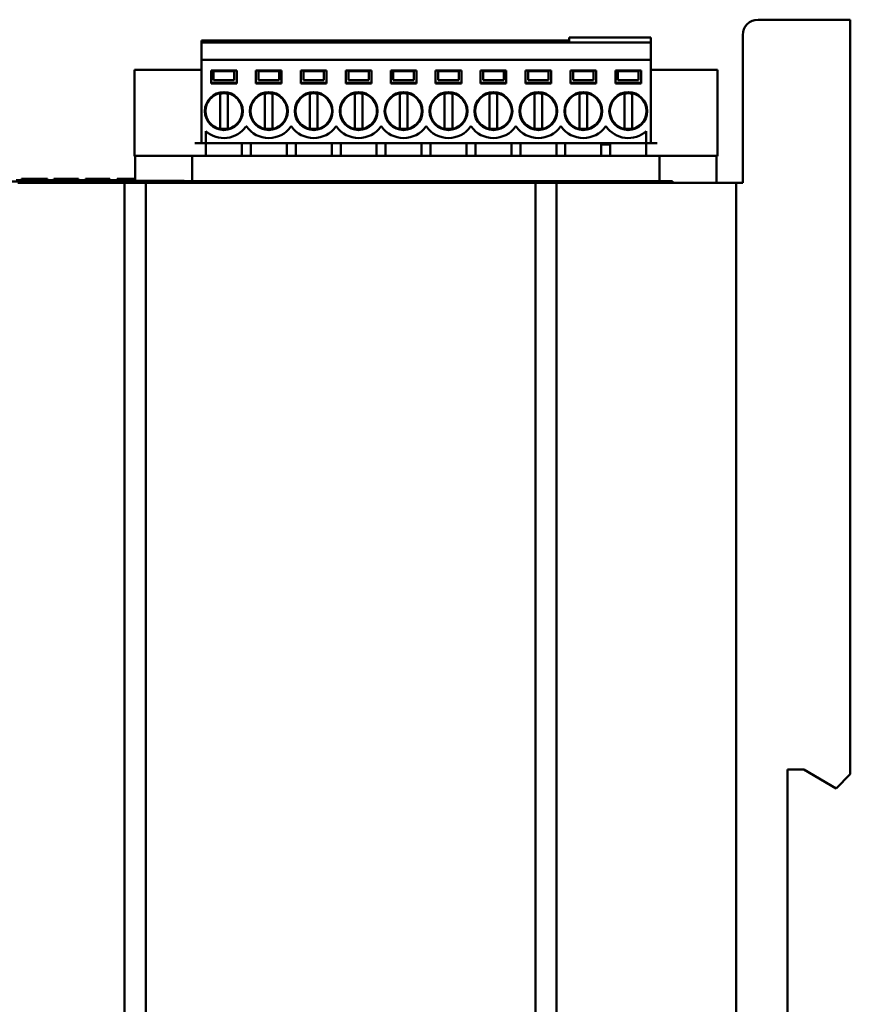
# Model space of a CAD drawing. Header units: inches. Extents: x 4.3 to 27.2, y 0.8 to 21.3.
# Tile 19 of 19: x 24.6 to 27.2, y 11.7 to 14.7. Entities that reach past the tile are written whole.
import ezdxf

# ---------------------------------------------------------------- set-up
doc = ezdxf.new("R2010")
doc.units = ezdxf.units.IN
doc.header["$MEASUREMENT"] = 0
doc.layers.add('Visible (ANSI)', color=7, linetype='Continuous', lineweight=50)

msp = doc.modelspace()

# ---------------------------------------------------------------- linework, layer by layer
at = {"layer": 'Visible (ANSI)'}
for p, q in [((27.1688, 14.7213), (26.8858, 14.7213)), ((27.1688, 14.7213), (27.1688, 14.6743)), ((26.8388, 14.6743), (26.8388, 14.2213)), ((27.1688, 14.6743), (27.1688, 12.4083)), ((25.1786, 14.6577), (26.3066, 14.6577)), ((25.1786, 14.6518), (25.1786, 14.6577)), ((25.1786, 14.6518), (26.3066, 14.6518)), ((25.1786, 14.6478), (25.1786, 14.6518)), ((25.1786, 14.6428), (25.1786, 14.6478)), ((25.1786, 14.6428), (25.1786, 14.6391)), ((26.3066, 14.6668), (26.3066, 14.6518)), ((26.5566, 14.6668), (26.3066, 14.6668)), ((26.5566, 14.6518), (26.3066, 14.6518)), ((26.5566, 14.6668), (26.5566, 14.6518)), ((26.5566, 14.6518), (26.5566, 14.6478)), ((26.5566, 14.6478), (26.5566, 14.6428)), ((26.5566, 14.6391), (26.5566, 14.6428)), ((25.1786, 14.6391), (25.1786, 14.5986)), ((26.5566, 14.5986), (26.5566, 14.6391)), ((26.5566, 14.5986), (25.1786, 14.5986)), ((25.1786, 14.5986), (25.1786, 14.3427)), ((26.5566, 14.3427), (26.5566, 14.5986)), ((24.9739, 14.5671), (25.0133, 14.5671)), ((24.9739, 14.5671), (24.9739, 14.3033)), ((25.0133, 14.5671), (25.1589, 14.5671)), ((25.1786, 14.5671), (25.1589, 14.5671)), ((25.2081, 14.5258), (25.2081, 14.5651)), ((25.2081, 14.5651), (25.2869, 14.5651)), ((25.216, 14.5632), (25.279, 14.5632)), ((25.216, 14.5607), (25.216, 14.5632)), ((25.216, 14.5356), (25.216, 14.5607)), ((25.279, 14.5632), (25.279, 14.5607)), ((25.279, 14.5607), (25.279, 14.5356)), ((25.2869, 14.5651), (25.2869, 14.5258)), ((25.3459, 14.5651), (25.4247, 14.5651)), ((25.3459, 14.5258), (25.3459, 14.5651)), ((25.3538, 14.5632), (25.4168, 14.5632)), ((25.3538, 14.5607), (25.3538, 14.5632)), ((25.3538, 14.5356), (25.3538, 14.5607)), ((25.4168, 14.5632), (25.4168, 14.5607)), ((25.4168, 14.5607), (25.4168, 14.5356)), ((25.4247, 14.5651), (25.4247, 14.5258)), ((25.4837, 14.5651), (25.5625, 14.5651)), ((25.4837, 14.5258), (25.4837, 14.5651)), ((25.4916, 14.5632), (25.5546, 14.5632)), ((25.4916, 14.5607), (25.4916, 14.5632)), ((25.4916, 14.5356), (25.4916, 14.5607)), ((25.5546, 14.5632), (25.5546, 14.5607)), ((25.5546, 14.5607), (25.5546, 14.5356)), ((25.5625, 14.5651), (25.5625, 14.5258)), ((25.6215, 14.5651), (25.7003, 14.5651)), ((25.6215, 14.5258), (25.6215, 14.5651)), ((25.6294, 14.5632), (25.6924, 14.5632)), ((25.6294, 14.5607), (25.6294, 14.5632)), ((25.6294, 14.5356), (25.6294, 14.5607)), ((25.6924, 14.5632), (25.6924, 14.5607)), ((25.6924, 14.5607), (25.6924, 14.5356)), ((25.7003, 14.5651), (25.7003, 14.5258)), ((25.7593, 14.5651), (25.8381, 14.5651)), ((25.7593, 14.5258), (25.7593, 14.5651)), ((25.7672, 14.5632), (25.8302, 14.5632)), ((25.7672, 14.5607), (25.7672, 14.5632)), ((25.7672, 14.5356), (25.7672, 14.5607)), ((25.8302, 14.5632), (25.8302, 14.5607)), ((25.8302, 14.5607), (25.8302, 14.5356)), ((25.8381, 14.5651), (25.8381, 14.5258)), ((25.8971, 14.5651), (25.9759, 14.5651)), ((25.8971, 14.5258), (25.8971, 14.5651)), ((25.905, 14.5632), (25.968, 14.5632)), ((25.905, 14.5607), (25.905, 14.5632)), ((25.905, 14.5356), (25.905, 14.5607)), ((25.968, 14.5632), (25.968, 14.5607)), ((25.968, 14.5607), (25.968, 14.5356)), ((25.9759, 14.5651), (25.9759, 14.5258)), ((26.0349, 14.5651), (26.1136, 14.5651)), ((26.0349, 14.5258), (26.0349, 14.5651)), ((26.0428, 14.5632), (26.1058, 14.5632)), ((26.0428, 14.5607), (26.0428, 14.5632)), ((26.0428, 14.5356), (26.0428, 14.5607)), ((26.1058, 14.5632), (26.1058, 14.5607)), ((26.1058, 14.5607), (26.1058, 14.5356)), ((26.1136, 14.5651), (26.1136, 14.5258)), ((26.1727, 14.5651), (26.2514, 14.5651)), ((26.1727, 14.5258), (26.1727, 14.5651)), ((26.1806, 14.5632), (26.2436, 14.5632)), ((26.1806, 14.5607), (26.1806, 14.5632)), ((26.1806, 14.5356), (26.1806, 14.5607)), ((26.2436, 14.5632), (26.2436, 14.5607)), ((26.2436, 14.5607), (26.2436, 14.5356)), ((26.2514, 14.5651), (26.2514, 14.5258)), ((26.3105, 14.5651), (26.3892, 14.5651)), ((26.3105, 14.5258), (26.3105, 14.5651)), ((26.3184, 14.5632), (26.3814, 14.5632)), ((26.3184, 14.5607), (26.3184, 14.5632)), ((26.3184, 14.5356), (26.3184, 14.5607)), ((26.3814, 14.5632), (26.3814, 14.5607)), ((26.3814, 14.5607), (26.3814, 14.5356)), ((26.3892, 14.5651), (26.3892, 14.5258)), ((26.4483, 14.5258), (26.4483, 14.5651)), ((26.4483, 14.5651), (26.527, 14.5651)), ((26.4562, 14.5632), (26.5192, 14.5632)), ((26.4562, 14.5607), (26.4562, 14.5632)), ((26.4562, 14.5356), (26.4562, 14.5607)), ((26.5192, 14.5632), (26.5192, 14.5607)), ((26.5192, 14.5607), (26.5192, 14.5356)), ((26.527, 14.5651), (26.527, 14.5258)), ((26.5762, 14.5671), (26.5566, 14.5671)), ((26.5762, 14.5671), (26.7219, 14.5671)), ((26.7219, 14.5671), (26.7613, 14.5671)), ((26.7613, 14.3033), (26.7613, 14.5671)), ((25.2081, 14.5277), (25.2869, 14.5277)), ((25.2869, 14.5258), (25.2081, 14.5258)), ((25.279, 14.5356), (25.216, 14.5356)), ((25.4247, 14.5277), (25.3459, 14.5277)), ((25.3459, 14.5258), (25.4247, 14.5258)), ((25.4168, 14.5356), (25.3538, 14.5356)), ((25.5625, 14.5277), (25.4837, 14.5277)), ((25.4837, 14.5258), (25.5625, 14.5258)), ((25.5546, 14.5356), (25.4916, 14.5356)), ((25.7003, 14.5277), (25.6215, 14.5277)), ((25.6215, 14.5258), (25.7003, 14.5258)), ((25.6924, 14.5356), (25.6294, 14.5356)), ((25.8381, 14.5277), (25.7593, 14.5277)), ((25.7593, 14.5258), (25.8381, 14.5258)), ((25.8302, 14.5356), (25.7672, 14.5356)), ((25.9759, 14.5277), (25.8971, 14.5277)), ((25.8971, 14.5258), (25.9759, 14.5258)), ((25.968, 14.5356), (25.905, 14.5356)), ((26.1136, 14.5277), (26.0349, 14.5277)), ((26.0349, 14.5258), (26.1136, 14.5258)), ((26.1058, 14.5356), (26.0428, 14.5356)), ((26.2514, 14.5277), (26.1727, 14.5277)), ((26.1727, 14.5258), (26.2514, 14.5258)), ((26.2436, 14.5356), (26.1806, 14.5356)), ((26.3892, 14.5277), (26.3105, 14.5277)), ((26.3105, 14.5258), (26.3892, 14.5258)), ((26.3814, 14.5356), (26.3184, 14.5356)), ((26.4483, 14.5277), (26.527, 14.5277)), ((26.527, 14.5258), (26.4483, 14.5258)), ((26.5192, 14.5356), (26.4562, 14.5356)), ((25.2357, 14.496), (25.2357, 14.4919)), ((25.2357, 14.3903), (25.2357, 14.4919)), ((25.2593, 14.4919), (25.2593, 14.496)), ((25.2593, 14.3903), (25.2593, 14.4919)), ((25.3735, 14.496), (25.3735, 14.4919)), ((25.3735, 14.3903), (25.3735, 14.4919)), ((25.3971, 14.4919), (25.3971, 14.496)), ((25.3971, 14.3903), (25.3971, 14.4919)), ((25.5113, 14.496), (25.5113, 14.4919)), ((25.5113, 14.3903), (25.5113, 14.4919)), ((25.5349, 14.4919), (25.5349, 14.496)), ((25.5349, 14.3903), (25.5349, 14.4919)), ((25.6491, 14.496), (25.6491, 14.4919)), ((25.6491, 14.3903), (25.6491, 14.4919)), ((25.6727, 14.4919), (25.6727, 14.496)), ((25.6727, 14.3903), (25.6727, 14.4919)), ((25.7869, 14.496), (25.7869, 14.4919)), ((25.7869, 14.3903), (25.7869, 14.4919)), ((25.8105, 14.4919), (25.8105, 14.496)), ((25.8105, 14.3903), (25.8105, 14.4919)), ((25.9247, 14.496), (25.9247, 14.4919)), ((25.9247, 14.3903), (25.9247, 14.4919)), ((25.9483, 14.4919), (25.9483, 14.496)), ((25.9483, 14.3903), (25.9483, 14.4919)), ((26.0625, 14.496), (26.0625, 14.4919)), ((26.0625, 14.3903), (26.0625, 14.4919)), ((26.0861, 14.4919), (26.0861, 14.496)), ((26.0861, 14.3903), (26.0861, 14.4919)), ((26.2003, 14.496), (26.2003, 14.4919)), ((26.2003, 14.3903), (26.2003, 14.4919)), ((26.2239, 14.4919), (26.2239, 14.496)), ((26.2239, 14.3903), (26.2239, 14.4919)), ((26.3381, 14.496), (26.3381, 14.4919)), ((26.3381, 14.3903), (26.3381, 14.4919)), ((26.3617, 14.4919), (26.3617, 14.496)), ((26.3617, 14.3903), (26.3617, 14.4919)), ((26.4759, 14.496), (26.4759, 14.4919)), ((26.4759, 14.3903), (26.4759, 14.4919)), ((26.4995, 14.4919), (26.4995, 14.496)), ((26.4995, 14.3903), (26.4995, 14.4919)), ((25.1924, 14.3427), (25.1924, 14.3795)), ((25.2357, 14.3903), (25.2357, 14.3863)), ((25.2593, 14.3863), (25.2593, 14.3903)), ((25.3154, 14.3939), (25.3175, 14.3939)), ((25.3735, 14.3903), (25.3735, 14.3863)), ((25.3971, 14.3863), (25.3971, 14.3903)), ((25.4531, 14.3939), (25.4552, 14.3939)), ((25.5113, 14.3903), (25.5113, 14.3863)), ((25.5349, 14.3863), (25.5349, 14.3903)), ((25.5909, 14.3939), (25.593, 14.3939)), ((25.6491, 14.3903), (25.6491, 14.3863)), ((25.6727, 14.3863), (25.6727, 14.3903)), ((25.7287, 14.3939), (25.7308, 14.3939)), ((25.7869, 14.3903), (25.7869, 14.3863)), ((25.8105, 14.3863), (25.8105, 14.3903)), ((25.8665, 14.3939), (25.8686, 14.3939)), ((25.9247, 14.3903), (25.9247, 14.3863)), ((25.9483, 14.3863), (25.9483, 14.3903)), ((26.0043, 14.3939), (26.0064, 14.3939)), ((26.0625, 14.3903), (26.0625, 14.3863)), ((26.0861, 14.3863), (26.0861, 14.3903)), ((26.1421, 14.3939), (26.1442, 14.3939)), ((26.2003, 14.3903), (26.2003, 14.3863)), ((26.2239, 14.3863), (26.2239, 14.3903)), ((26.2799, 14.3939), (26.282, 14.3939)), ((26.3381, 14.3903), (26.3381, 14.3863)), ((26.3617, 14.3863), (26.3617, 14.3903)), ((26.4177, 14.3939), (26.4198, 14.3939)), ((26.4759, 14.3903), (26.4759, 14.3863)), ((26.4995, 14.3863), (26.4995, 14.3903)), ((26.5428, 14.3795), (26.5428, 14.3427)), ((25.1589, 14.3427), (25.1786, 14.3427)), ((25.1786, 14.3427), (25.1924, 14.3427)), ((25.1924, 14.3427), (26.5428, 14.3427)), ((25.1924, 14.3039), (25.1924, 14.3427)), ((25.3026, 14.3427), (25.3026, 14.3039)), ((25.3302, 14.3427), (25.3302, 14.3039)), ((25.4404, 14.3039), (25.4404, 14.3427)), ((25.468, 14.3427), (25.468, 14.3039)), ((25.5782, 14.3039), (25.5782, 14.3427)), ((25.6058, 14.3427), (25.6058, 14.3039)), ((25.716, 14.3039), (25.716, 14.3427)), ((25.7436, 14.3427), (25.7436, 14.3039)), ((25.8538, 14.3039), (25.8538, 14.3427)), ((25.8814, 14.3427), (25.8814, 14.3039)), ((25.9916, 14.3039), (25.9916, 14.3427)), ((26.0192, 14.3427), (26.0192, 14.3039)), ((26.1294, 14.3039), (26.1294, 14.3427)), ((26.157, 14.3427), (26.157, 14.3039)), ((26.2672, 14.3039), (26.2672, 14.3427)), ((26.2947, 14.3427), (26.2947, 14.3039)), ((26.405, 14.3039), (26.405, 14.3427)), ((26.4325, 14.3388), (26.405, 14.3388)), ((26.4325, 14.3427), (26.4325, 14.3039)), ((26.5428, 14.3427), (26.5566, 14.3427)), ((26.5428, 14.3427), (26.5428, 14.3039)), ((26.5566, 14.3427), (26.5762, 14.3427)), ((24.9751, 14.3033), (24.9739, 14.3033)), ((25.1503, 14.3039), (24.9751, 14.3039)), ((24.9751, 14.3039), (24.9751, 14.2272)), ((26.5834, 14.3039), (25.1503, 14.3039)), ((25.1503, 14.3039), (25.1503, 14.2267)), ((26.7586, 14.3039), (26.5834, 14.3039)), ((26.5834, 14.2262), (26.5834, 14.3039)), ((26.7586, 14.2213), (26.7586, 14.3039)), ((26.7613, 14.3033), (26.7586, 14.3033)), ((24.4188, 14.2254), (26.6218, 14.2249)), ((24.6107, 14.229), (24.9491, 14.229)), ((24.6475, 14.2213), (24.6157, 14.2213)), ((24.6275, 14.2333), (24.6269, 14.2333)), ((24.6269, 14.2333), (24.6269, 14.229)), ((24.6482, 14.2333), (24.6275, 14.2333)), ((24.6275, 14.2333), (24.6276, 14.229)), ((24.654, 14.2213), (24.6475, 14.2213)), ((24.6851, 14.2333), (24.6482, 14.2333)), ((24.6482, 14.2333), (24.6482, 14.229)), ((24.6865, 14.2213), (24.654, 14.2213)), ((24.7065, 14.2333), (24.6851, 14.2333)), ((24.6851, 14.2333), (24.6851, 14.229)), ((24.6962, 14.2213), (24.6865, 14.2213)), ((24.6962, 14.2213), (24.7287, 14.2213)), ((24.6987, 14.2266), (24.6987, 14.2281)), ((24.7065, 14.2333), (24.7064, 14.229)), ((24.7257, 14.2333), (24.7257, 14.229)), ((24.7372, 14.2333), (24.7257, 14.2333)), ((24.729, 14.2213), (24.7287, 14.2213)), ((24.729, 14.2213), (24.7615, 14.2213)), ((24.7372, 14.2333), (24.7372, 14.229)), ((24.7822, 14.2333), (24.7372, 14.2333)), ((24.7699, 14.2213), (24.7615, 14.2213)), ((24.8024, 14.2213), (24.7699, 14.2213)), ((24.7822, 14.2333), (24.7822, 14.229)), ((24.8018, 14.2333), (24.7822, 14.2333)), ((24.8018, 14.2333), (24.8018, 14.229)), ((24.8024, 14.2213), (24.9037, 14.2213)), ((24.8228, 14.2333), (24.8228, 14.229)), ((24.8978, 14.2333), (24.8228, 14.2333)), ((24.8486, 14.2281), (24.8486, 14.2266)), ((24.8978, 14.2333), (24.8978, 14.229)), ((24.9037, 14.2213), (24.9303, 14.2213)), ((24.9314, 14.2333), (24.9199, 14.2333)), ((24.9199, 14.2333), (24.9199, 14.229)), ((24.9303, 14.2213), (24.943, 14.2213)), ((24.9314, 14.2333), (24.9313, 14.229)), ((24.9751, 14.2333), (24.9314, 14.2333)), ((24.943, 14.2213), (24.943, 9.2213)), ((24.943, 14.2213), (25.008, 14.2213)), ((24.9508, 14.2272), (24.9491, 14.229)), ((25.1256, 14.2272), (24.9508, 14.2272)), ((25.008, 14.2213), (25.022, 14.2213)), ((25.008, 9.2213), (25.008, 14.2213)), ((25.022, 14.2213), (25.0269, 14.2213)), ((25.0377, 14.2213), (25.0269, 14.2213)), ((25.0462, 14.2213), (25.0377, 14.2213)), ((25.0462, 14.2213), (25.0787, 14.2213)), ((25.079, 14.2213), (25.0787, 14.2213)), ((25.079, 14.2213), (25.1115, 14.2213)), ((25.1212, 14.2213), (25.1115, 14.2213)), ((25.1537, 14.2213), (25.1212, 14.2213)), ((25.126, 14.2267), (25.1256, 14.2272)), ((26.5381, 14.2264), (25.126, 14.2267)), ((25.354, 14.2213), (25.1537, 14.2213)), ((25.3865, 14.2213), (25.354, 14.2213)), ((25.3962, 14.2213), (25.3865, 14.2213)), ((25.3962, 14.2213), (25.4287, 14.2213)), ((25.429, 14.2213), (25.4287, 14.2213)), ((25.429, 14.2213), (25.4615, 14.2213)), ((25.4712, 14.2213), (25.4615, 14.2213)), ((25.5037, 14.2213), (25.4712, 14.2213)), ((25.704, 14.2213), (25.5037, 14.2213)), ((25.7365, 14.2213), (25.704, 14.2213)), ((25.7462, 14.2213), (25.7365, 14.2213)), ((25.7462, 14.2213), (25.7787, 14.2213)), ((25.779, 14.2213), (25.7787, 14.2213)), ((25.779, 14.2213), (25.8115, 14.2213)), ((25.8212, 14.2213), (25.8115, 14.2213)), ((25.8537, 14.2213), (25.8212, 14.2213)), ((26.054, 14.2213), (25.8537, 14.2213)), ((26.0865, 14.2213), (26.054, 14.2213)), ((26.0962, 14.2213), (26.0865, 14.2213)), ((26.0962, 14.2213), (26.1287, 14.2213)), ((26.129, 14.2213), (26.1287, 14.2213)), ((26.129, 14.2213), (26.1615, 14.2213)), ((26.17, 14.2213), (26.1615, 14.2213)), ((26.1827, 14.2213), (26.17, 14.2213)), ((26.1827, 14.2213), (26.1896, 14.2213)), ((26.1896, 14.2213), (26.2028, 14.2213)), ((26.2028, 14.2213), (26.2028, 9.2213)), ((26.2028, 14.2213), (26.2678, 14.2213)), ((26.2678, 14.2213), (26.2805, 14.2213)), ((26.2678, 9.2213), (26.2678, 14.2213)), ((26.2805, 14.2213), (26.3071, 14.2213)), ((26.3071, 14.2213), (26.4053, 14.2213)), ((26.4378, 14.2213), (26.4053, 14.2213)), ((26.4462, 14.2213), (26.4378, 14.2213)), ((26.4462, 14.2213), (26.4787, 14.2213)), ((26.479, 14.2213), (26.4787, 14.2213)), ((26.479, 14.2213), (26.5115, 14.2213)), ((26.5212, 14.2213), (26.5115, 14.2213)), ((26.5537, 14.2213), (26.5212, 14.2213)), ((26.5383, 14.2262), (26.5381, 14.2264)), ((26.6231, 14.2262), (26.5383, 14.2262)), ((26.6363, 14.2213), (26.5537, 14.2213)), ((26.6218, 14.2249), (26.6231, 14.2262)), ((26.6218, 14.2213), (26.6218, 14.2249)), ((26.6231, 14.2213), (26.6231, 14.2262)), ((26.6635, 14.2213), (26.6363, 14.2213)), ((26.8135, 14.2213), (26.6635, 14.2213)), ((26.8188, 14.2213), (26.8135, 14.2213)), ((26.8188, 14.2213), (26.8188, 9.2213)), ((26.8388, 14.2213), (26.8188, 14.2213)), ((26.9758, 11.0203), (26.9758, 12.4223)), ((26.9758, 12.4223), (27.0258, 12.4223)), ((27.0258, 12.4223), (27.1254, 12.3648)), ((27.1688, 12.4083), (27.1254, 12.3648))]:
    msp.add_line(p, q, dxfattribs=at)
for centre in [(25.2475, 14.4411), (25.3853, 14.4411), (25.5231, 14.4411), (25.6609, 14.4411), (25.7987, 14.4411), (25.9365, 14.4411), (26.0743, 14.4411), (26.2121, 14.4411), (26.3499, 14.4411), (26.4877, 14.4411)]:
    msp.add_circle(centre, 0.0581, dxfattribs=at)
for centre, radius, start, end in [((26.8858, 14.6743), 0.047, 90, 180), ((25.2475, 14.4411), 0.0561, 102.1532, 257.8468), ((25.2475, 14.4411), 0.0545, 77.4902, 102.5098), ((25.2475, 14.4411), 0.0561, 282.1532, 77.8468), ((25.3853, 14.4411), 0.0561, 102.1532, 257.8468), ((25.3853, 14.4411), 0.0545, 77.4902, 102.5098), ((25.3853, 14.4411), 0.0561, 282.1532, 77.8468), ((25.5231, 14.4411), 0.0561, 102.1532, 257.8468), ((25.5231, 14.4411), 0.0545, 77.4902, 102.5098), ((25.5231, 14.4411), 0.0561, 282.1532, 77.8468), ((25.6609, 14.4411), 0.0561, 102.1532, 257.8468), ((25.6609, 14.4411), 0.0545, 77.4902, 102.5098), ((25.6609, 14.4411), 0.0561, 282.1532, 77.8468), ((25.7987, 14.4411), 0.0561, 102.1532, 257.8468), ((25.7987, 14.4411), 0.0545, 77.4902, 102.5098), ((25.7987, 14.4411), 0.0561, 282.1532, 77.8468), ((25.9365, 14.4411), 0.0561, 102.1532, 257.8468), ((25.9365, 14.4411), 0.0545, 77.4902, 102.5098), ((25.9365, 14.4411), 0.0561, 282.1532, 77.8468), ((26.0743, 14.4411), 0.0561, 102.1532, 257.8468), ((26.0743, 14.4411), 0.0545, 77.4902, 102.5098), ((26.0743, 14.4411), 0.0561, 282.1532, 77.8468), ((26.2121, 14.4411), 0.0561, 102.1532, 257.8468), ((26.2121, 14.4411), 0.0545, 77.4902, 102.5098), ((26.2121, 14.4411), 0.0561, 282.1532, 77.8468), ((26.3499, 14.4411), 0.0561, 102.1532, 257.8468), ((26.3499, 14.4411), 0.0545, 77.4902, 102.5098), ((26.3499, 14.4411), 0.0561, 282.1532, 77.8468), ((26.4877, 14.4411), 0.0561, 102.1532, 257.8468), ((26.4877, 14.4411), 0.0545, 77.4902, 102.5098), ((26.4877, 14.4411), 0.0561, 282.1532, 77.8468), ((25.2475, 14.4411), 0.0827, 228.1897, 325.1501), ((25.2475, 14.4411), 0.0545, 257.4902, 282.5098), ((25.3853, 14.4411), 0.0827, 214.8499, 325.1501), ((25.3853, 14.4411), 0.0545, 257.4902, 282.5098), ((25.5231, 14.4411), 0.0827, 214.8499, 325.1501), ((25.5231, 14.4411), 0.0545, 257.4902, 282.5098), ((25.6609, 14.4411), 0.0827, 214.8499, 325.1501), ((25.6609, 14.4411), 0.0545, 257.4902, 282.5098), ((25.7987, 14.4411), 0.0827, 214.8499, 325.1501), ((25.7987, 14.4411), 0.0545, 257.4902, 282.5098), ((25.9365, 14.4411), 0.0827, 214.8499, 325.1501), ((25.9365, 14.4411), 0.0545, 257.4902, 282.5098), ((26.0743, 14.4411), 0.0827, 214.8499, 325.1501), ((26.0743, 14.4411), 0.0545, 257.4902, 282.5098), ((26.2121, 14.4411), 0.0827, 214.8499, 325.1501), ((26.2121, 14.4411), 0.0545, 257.4902, 282.5098), ((26.3499, 14.4411), 0.0827, 214.8499, 325.1501), ((26.3499, 14.4411), 0.0545, 257.4902, 282.5098), ((26.4877, 14.4411), 0.0827, 214.8499, 311.8103), ((26.4877, 14.4411), 0.0545, 257.4902, 282.5098)]:
    msp.add_arc(centre, radius, start, end, dxfattribs=at)
for centre, major_axis, start_param, end_param in [((24.7737, 14.2281), (0.075, 0), 6.283109, 9.424854), ((24.7737, 14.2266), (-0.075, 0), 0.000077, 3.141517)]:
    msp.add_ellipse(centre, major_axis=major_axis, ratio=0.008727, start_param=start_param, end_param=end_param, dxfattribs=at)

doc.saveas('drawing.dxf')
